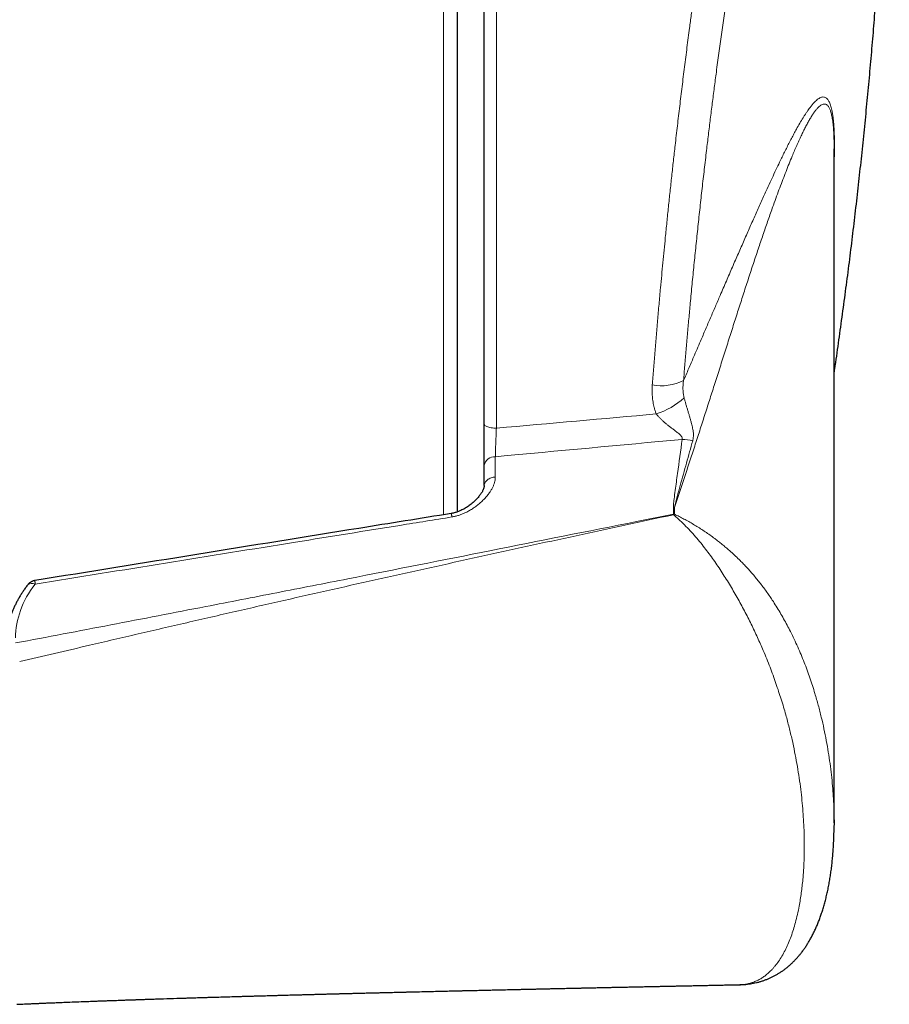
# Model space of a CAD drawing. Header units: millimetres. Extents: x 8 to 1323, y 12 to 708.
# Tile 18 of 44: x 792 to 824, y 332 to 368. Entities that reach past the tile are written whole.
import ezdxf

# ---------------------------------------------------------------- set-up
doc = ezdxf.new("R2010")
doc.units = ezdxf.units.MM

msp = doc.modelspace()

# ---------------------------------------------------------------- linework, layer by layer
at = {"color": 8, "linetype": 'Continuous', "lineweight": 0}
for p, q in [((807.864, 349.794), (807.864, 388.451)), ((809.814, 388.451), (809.814, 352.991)), ((809.774, 351.937), (809.774, 351.187)), ((814.994, 349.545), (816.353, 349.817)), ((816.353, 349.817), (816.353, 350.066)), ((816.39, 350.068), (816.39, 349.819))]:
    msp.add_line(p, q, dxfattribs=at)
at = {"color": 7, "linetype": 'Continuous', "lineweight": 30}
for p, q in [((809.364, 353.144), (809.364, 388.001)), ((808.364, 387.951), (808.364, 349.897)), ((822.292, 363.405), (822.292, 363.304)), ((822.292, 338.415), (822.292, 363.304)), ((809.364, 350.87), (809.364, 351.62)), ((822.291, 338.523), (822.292, 338.326))]:
    msp.add_line(p, q, dxfattribs=at)
at = {"color": 8, "linetype": 'Continuous', "lineweight": 0, "flags": 128}
msp.add_lwpolyline([(809.814, 352.991), (809.763, 352.992), (809.714, 352.995), (809.665, 353), (809.619, 353.007), (809.574, 353.015), (809.533, 353.025), (809.496, 353.036), (809.462, 353.049), (809.433, 353.063), (809.408, 353.078), (809.389, 353.093), (809.375, 353.11), (809.367, 353.127), (809.364, 353.144)], dxfattribs=at)
at = {"color": 8, "linetype": 'Continuous', "lineweight": 0}
for centre, radius, start, end in [((815.908, 356.421), 1.865, 259.7019, 296.1075), ((814.923, 356.079), 2.681, 287.2649, 312.8998), ((816.666, 350.865), 1.712, 76.457, 89.5853), ((809.747, 351.548), 0.39, 86.0351, 169.3179), ((816.458, 348.379), 1.69, 92.3234, 93.5691), ((816.458, 348.13), 1.69, 92.3234, 93.5691), ((810.601, 348.213), 5.972, 15.3769, 15.5879), ((817.33, 348.532), 1.594, 126.1287, 127.5134), ((792.657, 347.017), 0.245, 62.2143, 133.367)]:
    msp.add_arc(centre, radius, start, end, dxfattribs=at)
for centre, major_axis, ratio, start_param, end_param in [((676.9, 361.951), (311.723, 18.806), 0.059895, 5.149264, 5.170314), ((676.988, 361.247), (311.722, 19.521), 0.062137, 5.148535, 5.173159), ((797.592, 345.597), (5.525, 0.684), 0.701687, 2.53814, 3.054933)]:
    msp.add_ellipse(centre, major_axis=major_axis, ratio=ratio, start_param=start_param, end_param=end_param, dxfattribs=at)
for points, knots in [([(815.575, 354.586), (815.59, 354.782), (815.62, 355.175), (815.668, 355.767), (815.717, 356.364), (815.769, 356.964), (815.822, 357.568), (815.873, 358.126), (815.92, 358.637), (815.964, 359.101), (816.009, 359.566), (816.058, 360.064), (816.112, 360.597), (816.171, 361.163), (816.23, 361.73), (816.292, 362.297), (816.354, 362.866), (816.424, 363.487), (816.501, 364.16), (816.587, 364.884), (816.674, 365.608), (816.764, 366.331), (816.855, 367.051), (816.939, 367.691), (817.013, 368.252), (817.078, 368.734), (817.144, 369.215), (817.211, 369.693), (817.278, 370.169), (817.341, 370.606), (817.399, 371.003), (817.452, 371.363), (817.505, 371.72), (817.575, 372.184), (817.662, 372.75), (817.767, 373.414), (817.872, 374.071), (817.979, 374.72), (818.087, 375.36), (818.184, 375.923), (818.27, 376.412), (818.345, 376.829), (818.42, 377.241), (818.495, 377.648), (818.571, 378.05), (818.641, 378.416), (818.705, 378.746), (818.763, 379.043), (818.822, 379.337), (818.898, 379.714), (818.993, 380.17), (819.105, 380.699), (819.208, 381.171), (819.301, 381.59), (819.386, 381.959), (819.47, 382.32), (819.552, 382.661), (819.631, 382.982), (819.707, 383.286), (819.783, 383.582), (819.858, 383.871), (819.934, 384.152), (820.003, 384.404), (820.067, 384.628), (820.124, 384.828), (820.182, 385.022), (820.238, 385.208), (820.293, 385.387), (820.346, 385.557), (820.4, 385.723), (820.462, 385.912), (820.533, 386.12), (820.612, 386.344), (820.69, 386.557), (820.759, 386.737), (820.819, 386.886), (820.87, 387.01), (820.921, 387.128), (820.98, 387.262), (821.048, 387.409), (821.124, 387.562), (821.199, 387.704), (821.265, 387.82), (821.323, 387.914), (821.373, 387.99), (821.422, 388.06), (821.484, 388.143), (821.56, 388.232), (821.648, 388.317), (821.727, 388.377), (821.797, 388.416), (821.86, 388.439), (821.911, 388.451), (821.941, 388.45), (821.952, 388.45)], [0, 0, 0, 0, 0.012377, 0.024756, 0.037134, 0.049571, 0.062011, 0.074448, 0.083917, 0.093386, 0.102867, 0.112347, 0.123848, 0.13535, 0.146851, 0.158399, 0.169949, 0.181497, 0.196299, 0.211104, 0.225906, 0.240809, 0.255715, 0.270618, 0.280759, 0.290901, 0.301042, 0.311215, 0.321388, 0.331561, 0.339378, 0.347195, 0.355018, 0.362841, 0.377772, 0.392705, 0.407636, 0.422668, 0.437703, 0.452736, 0.462965, 0.473195, 0.483424, 0.493685, 0.503947, 0.514209, 0.522093, 0.529978, 0.53787, 0.545761, 0.560819, 0.57588, 0.590938, 0.60231, 0.613683, 0.625057, 0.636428, 0.646748, 0.657069, 0.667389, 0.677743, 0.688097, 0.69845, 0.706408, 0.714366, 0.722331, 0.730296, 0.737853, 0.74541, 0.752972, 0.760535, 0.771922, 0.783309, 0.794716, 0.806122, 0.813691, 0.82126, 0.828834, 0.836409, 0.848108, 0.859807, 0.871528, 0.883249, 0.891226, 0.899202, 0.907186, 0.915169, 0.930157, 0.945147, 0.960135, 0.971454, 0.982776, 0.994097, 1, 1, 1, 1]), ([(824.241, 375.632), (824.248, 375.815), (824.261, 376.16), (824.278, 376.655), (824.292, 377.123), (824.304, 377.582), (824.314, 378.034), (824.322, 378.506), (824.328, 378.996), (824.331, 379.503), (824.332, 379.999), (824.329, 380.484), (824.323, 380.957), (824.314, 381.415), (824.302, 381.858), (824.288, 382.261), (824.272, 382.625), (824.256, 382.955), (824.237, 383.273), (824.216, 383.58), (824.191, 383.897), (824.162, 384.22), (824.129, 384.546), (824.092, 384.856), (824.052, 385.149), (824.009, 385.426), (823.963, 385.684), (823.914, 385.924), (823.866, 386.131), (823.818, 386.31), (823.771, 386.463), (823.723, 386.604), (823.673, 386.731), (823.617, 386.854), (823.555, 386.967), (823.488, 387.067), (823.417, 387.149), (823.343, 387.21), (823.267, 387.252), (823.188, 387.273), (823.107, 387.274), (823.029, 387.256), (822.954, 387.223), (822.882, 387.178), (822.81, 387.119), (822.735, 387.047), (822.659, 386.96), (822.582, 386.861), (822.504, 386.747), (822.423, 386.617), (822.339, 386.471), (822.252, 386.307), (822.164, 386.128), (822.077, 385.937), (821.989, 385.734), (821.901, 385.52), (821.81, 385.287), (821.716, 385.033), (821.618, 384.758), (821.52, 384.468), (821.424, 384.173), (821.33, 383.873), (821.238, 383.572), (821.145, 383.252), (821.049, 382.915), (820.951, 382.56), (820.853, 382.192), (820.756, 381.816), (820.659, 381.433), (820.564, 381.043), (820.465, 380.632), (820.364, 380.199), (820.261, 379.744), (820.158, 379.277), (820.052, 378.786), (819.943, 378.27), (819.831, 377.728), (819.72, 377.171), (819.608, 376.599), (819.497, 376.013), (819.386, 375.415), (819.275, 374.807), (819.172, 374.225), (819.076, 373.672), (818.987, 373.149), (818.899, 372.621), (818.811, 372.086), (818.719, 371.513), (818.623, 370.899), (818.522, 370.244), (818.422, 369.579), (818.323, 368.905), (818.225, 368.222), (818.128, 367.533), (818.033, 366.84), (817.946, 366.184), (817.865, 365.567), (817.791, 364.989), (817.718, 364.409), (817.647, 363.827), (817.572, 363.206), (817.495, 362.545), (817.415, 361.845), (817.336, 361.141), (817.26, 360.434), (817.186, 359.724), (817.114, 359.015), (817.044, 358.309), (816.981, 357.646), (816.924, 357.028), (816.872, 356.453), (816.822, 355.881), (816.774, 355.311), (816.744, 354.935), (816.729, 354.747)], [0, 0, 0, 0, 0.008997, 0.016937, 0.02488, 0.032824, 0.040767, 0.048707, 0.058229, 0.067752, 0.077274, 0.08694, 0.096612, 0.106285, 0.115957, 0.125623, 0.13358, 0.14154, 0.149501, 0.157461, 0.165418, 0.17507, 0.184724, 0.194376, 0.204177, 0.213984, 0.223793, 0.2336, 0.243401, 0.251473, 0.259548, 0.267624, 0.275699, 0.283771, 0.293536, 0.303303, 0.313068, 0.322983, 0.332905, 0.342828, 0.35275, 0.362666, 0.370832, 0.379002, 0.387173, 0.395343, 0.403509, 0.411726, 0.419943, 0.42816, 0.436818, 0.445479, 0.454139, 0.462798, 0.471172, 0.479548, 0.487923, 0.496943, 0.505966, 0.51499, 0.52401, 0.532215, 0.540422, 0.548628, 0.557274, 0.565922, 0.574571, 0.583217, 0.591577, 0.599939, 0.6083, 0.617301, 0.626305, 0.635309, 0.64431, 0.654045, 0.66378, 0.673515, 0.683392, 0.693275, 0.70316, 0.713043, 0.72292, 0.731045, 0.739173, 0.747302, 0.755429, 0.763554, 0.773203, 0.782853, 0.792502, 0.802292, 0.812088, 0.821886, 0.831682, 0.841472, 0.849525, 0.85758, 0.865637, 0.873693, 0.881745, 0.891394, 0.901045, 0.910694, 0.920488, 0.930288, 0.940089, 0.949889, 0.959683, 0.967744, 0.975809, 0.983874, 0.991939, 1, 1, 1, 1]), ([(822.292, 362.758), (822.293, 362.785), (822.296, 362.859), (822.299, 362.974), (822.302, 363.106), (822.304, 363.237), (822.305, 363.368), (822.305, 363.498), (822.304, 363.623), (822.301, 363.772), (822.296, 363.94), (822.286, 364.12), (822.273, 364.286), (822.26, 364.417), (822.247, 364.517), (822.236, 364.593), (822.224, 364.664), (822.208, 364.745), (822.187, 364.833), (822.161, 364.921), (822.133, 364.997), (822.104, 365.059), (822.074, 365.108), (822.043, 365.147), (822.006, 365.183), (821.962, 365.21), (821.909, 365.224), (821.853, 365.221), (821.795, 365.204), (821.735, 365.173), (821.67, 365.127), (821.601, 365.066), (821.528, 364.99), (821.453, 364.901), (821.383, 364.81), (821.32, 364.721), (821.263, 364.638), (821.205, 364.549), (821.126, 364.424), (821.025, 364.255), (820.912, 364.056), (820.809, 363.867), (820.717, 363.693), (820.623, 363.511), (820.53, 363.328), (820.438, 363.144), (820.333, 362.929), (820.211, 362.675), (820.071, 362.379), (819.929, 362.073), (819.768, 361.723), (819.587, 361.326), (819.386, 360.878), (819.181, 360.416), (818.97, 359.939), (818.755, 359.447), (818.535, 358.942), (818.31, 358.425), (818.1, 357.938), (817.904, 357.483), (817.723, 357.064), (817.541, 356.639), (817.333, 356.157), (817.125, 355.672), (816.916, 355.184), (816.791, 354.892), (816.729, 354.747)], [0, 0, 0, 0, 0.003249, 0.008741, 0.014256, 0.019771, 0.025717, 0.031662, 0.037638, 0.043613, 0.053756, 0.063899, 0.074176, 0.084454, 0.090392, 0.09633, 0.102288, 0.108247, 0.118296, 0.128344, 0.138467, 0.14859, 0.157722, 0.166856, 0.175987, 0.189796, 0.203605, 0.217587, 0.23157, 0.245616, 0.259662, 0.275105, 0.290549, 0.306039, 0.32153, 0.332595, 0.343661, 0.354737, 0.365814, 0.388214, 0.41063, 0.426646, 0.442661, 0.458693, 0.474725, 0.48949, 0.504258, 0.526407, 0.548556, 0.570731, 0.592906, 0.622454, 0.652002, 0.681592, 0.711182, 0.741185, 0.771188, 0.801222, 0.831256, 0.854351, 0.877446, 0.900552, 0.923659, 0.955083, 0.97754, 1, 1, 1, 1]), ([(816.39, 350.068), (816.457, 350.265), (816.59, 350.659), (816.785, 351.244), (816.976, 351.823), (817.164, 352.397), (817.348, 352.966), (817.53, 353.53), (817.709, 354.088), (817.891, 354.659), (818.077, 355.241), (818.266, 355.835), (818.453, 356.421), (818.637, 356.999), (818.819, 357.567), (818.999, 358.126), (819.178, 358.675), (819.356, 359.213), (819.531, 359.738), (819.706, 360.251), (819.878, 360.75), (820.032, 361.184), (820.167, 361.556), (820.284, 361.871), (820.4, 362.177), (820.515, 362.474), (820.628, 362.76), (820.732, 363.013), (820.825, 363.234), (820.909, 363.426), (820.991, 363.61), (821.073, 363.786), (821.154, 363.954), (821.233, 364.111), (821.311, 364.258), (821.389, 364.395), (821.466, 364.522), (821.542, 364.636), (821.616, 364.736), (821.684, 364.815), (821.746, 364.875), (821.802, 364.918), (821.856, 364.948), (821.908, 364.963), (821.959, 364.962), (822.003, 364.946), (822.039, 364.92), (822.069, 364.888), (822.096, 364.848), (822.12, 364.803), (822.142, 364.753), (822.163, 364.695), (822.182, 364.629), (822.2, 364.554), (822.217, 364.47), (822.233, 364.376), (822.247, 364.274), (822.258, 364.163), (822.269, 364.045), (822.277, 363.917), (822.284, 363.778), (822.289, 363.628), (822.291, 363.503), (822.292, 363.426), (822.292, 363.405)], [0, 0, 0, 0, 0.024466, 0.048932, 0.07341, 0.097888, 0.122401, 0.146914, 0.171438, 0.195962, 0.222997, 0.250031, 0.277081, 0.304131, 0.331166, 0.358201, 0.385258, 0.412314, 0.439351, 0.466388, 0.49346, 0.520532, 0.539221, 0.557912, 0.576601, 0.595339, 0.614079, 0.632816, 0.646977, 0.661138, 0.675316, 0.689494, 0.703709, 0.71793, 0.73206, 0.746197, 0.760756, 0.775314, 0.789923, 0.804532, 0.816407, 0.828282, 0.840208, 0.852133, 0.864261, 0.876388, 0.884538, 0.892691, 0.900841, 0.907661, 0.914481, 0.921331, 0.928181, 0.935139, 0.942098, 0.949101, 0.956104, 0.962888, 0.969672, 0.976512, 0.983351, 0.990381, 0.99741, 1, 1, 1, 1]), ([(815.719, 353.518), (815.705, 353.557), (815.677, 353.636), (815.636, 353.782), (815.598, 353.957), (815.573, 354.164), (815.563, 354.374), (815.571, 354.515), (815.575, 354.586)], [0, 0, 0, 0, 0.114874, 0.230064, 0.420077, 0.610106, 0.805046, 1, 1, 1, 1]), ([(816.729, 354.747), (816.723, 354.706), (816.712, 354.625), (816.705, 354.501), (816.707, 354.376), (816.719, 354.246), (816.738, 354.16), (816.749, 354.115)], [0, 0, 0, 0, 0.192524, 0.385955, 0.582797, 0.78114, 1, 1, 1, 1]), ([(816.749, 354.115), (816.759, 354.078), (816.779, 354.004), (816.811, 353.893), (816.844, 353.781), (816.878, 353.666), (816.914, 353.549), (816.95, 353.431), (816.984, 353.315), (817.021, 353.18), (817.052, 353.058), (817.074, 352.947), (817.088, 352.855), (817.095, 352.755), (817.092, 352.642), (817.076, 352.569), (817.067, 352.53)], [0, 0, 0, 0, 0.0602064, 0.1211813, 0.1840564, 0.247397, 0.3176424, 0.38826, 0.4598323, 0.531667, 0.6429639, 0.6990398, 0.7552566, 0.8328903, 0.9111428, 1, 1, 1, 1]), ([(816.678, 352.577), (816.681, 352.591), (816.686, 352.61), (816.679, 352.641), (816.667, 352.668), (816.641, 352.705), (816.602, 352.747), (816.552, 352.792), (816.476, 352.853), (816.387, 352.92), (816.287, 352.995), (816.196, 353.064), (816.105, 353.136), (816.019, 353.209), (815.937, 353.283), (815.86, 353.357), (815.786, 353.435), (815.742, 353.491), (815.719, 353.518)], [0, 0, 0, 0, 0.039394, 0.054114, 0.085817, 0.118684, 0.166784, 0.219878, 0.273017, 0.380995, 0.460789, 0.540583, 0.621419, 0.702243, 0.775638, 0.849015, 0.924529, 1, 1, 1, 1]), ([(809.814, 352.991), (809.812, 352.953), (809.809, 352.888), (809.805, 352.792), (809.801, 352.708), (809.798, 352.623), (809.795, 352.538), (809.791, 352.454), (809.788, 352.372), (809.785, 352.291), (809.783, 352.213), (809.78, 352.138), (809.778, 352.067), (809.776, 352), (809.775, 351.958), (809.774, 351.937)], [0, 0, 0, 0, 0.107024, 0.180408, 0.254291, 0.329754, 0.405764, 0.478798, 0.552331, 0.627443, 0.703105, 0.776008, 0.849417, 0.92443, 1, 1, 1, 1]), ([(816.353, 350.066), (816.354, 350.1), (816.356, 350.17), (816.367, 350.274), (816.388, 350.449), (816.433, 350.797), (816.535, 351.53), (816.621, 352.158), (816.678, 352.577)], [0, 0, 0, 0, 0.041551, 0.083132, 0.124715, 0.249689, 0.499787, 1, 1, 1, 1]), ([(817.067, 352.53), (816.991, 352.255), (816.838, 351.707), (816.646, 351.019), (816.512, 350.539), (816.448, 350.304), (816.413, 350.169), (816.398, 350.101), (816.39, 350.068)], [0, 0, 0, 0, 0.337946, 0.675924, 0.837949, 0.918966, 0.959479, 1, 1, 1, 1]), ([(809.774, 351.187), (809.773, 351.163), (809.772, 351.113), (809.758, 351.03), (809.732, 350.938), (809.692, 350.837), (809.641, 350.738), (809.576, 350.634), (809.496, 350.524), (809.399, 350.41), (809.291, 350.3), (809.176, 350.198), (809.054, 350.102), (808.927, 350.014), (808.791, 349.932), (808.659, 349.865), (808.534, 349.811), (808.417, 349.77), (808.297, 349.735), (808.214, 349.72), (808.172, 349.712)], [0, 0, 0, 0, 0.038547, 0.077101, 0.130435, 0.183942, 0.237512, 0.290932, 0.357881, 0.425001, 0.49214, 0.559113, 0.622361, 0.685797, 0.749157, 0.812303, 0.859179, 0.90625, 0.953238, 1, 1, 1, 1]), ([(816.359, 349.796), (815.159, 349.538), (812.758, 349.022), (809.158, 348.237), (805.56, 347.442), (802.563, 346.768), (800.167, 346.222), (798.37, 345.809), (796.573, 345.393), (794.516, 344.914), (793.059, 344.572), (792.2, 344.37)], [0, 0, 0, 0, 0.14881, 0.297622, 0.446514, 0.595408, 0.669859, 0.744311, 0.818764, 0.893218, 1, 1, 1, 1]), ([(808.141, 349.839), (808.141, 349.839), (808.142, 349.84), (808.145, 349.833), (808.148, 349.821), (808.153, 349.802), (808.159, 349.778), (808.165, 349.748), (808.17, 349.724), (808.172, 349.712)], [0, 0, 0, 0, 0.086231, 0.238526, 0.390821, 0.543116, 0.69541, 0.847705, 1, 1, 1, 1]), ([(818.806, 332.442), (818.83, 332.442), (818.903, 332.442), (819.021, 332.457), (819.159, 332.485), (819.294, 332.526), (819.424, 332.578), (819.549, 332.642), (819.669, 332.716), (819.785, 332.801), (819.895, 332.896), (819.99, 332.991), (820.071, 333.082), (820.164, 333.196), (820.274, 333.348), (820.396, 333.545), (820.508, 333.758), (820.611, 333.984), (820.705, 334.224), (820.789, 334.475), (820.868, 334.745), (820.94, 335.034), (820.998, 335.317), (821.044, 335.582), (821.081, 335.826), (821.111, 336.075), (821.14, 336.356), (821.164, 336.67), (821.18, 336.994), (821.189, 337.296), (821.191, 337.574), (821.188, 337.856), (821.18, 338.176), (821.162, 338.536), (821.134, 338.937), (821.095, 339.344), (821.047, 339.758), (820.988, 340.178), (820.917, 340.607), (820.835, 341.044), (820.756, 341.416), (820.686, 341.716), (820.63, 341.944), (820.571, 342.174), (820.503, 342.422), (820.426, 342.691), (820.338, 342.98), (820.244, 343.272), (820.144, 343.567), (820.037, 343.865), (819.924, 344.168), (819.804, 344.472), (819.686, 344.757), (819.571, 345.021), (819.462, 345.264), (819.348, 345.508), (819.229, 345.753), (819.106, 345.999), (818.978, 346.244), (818.846, 346.489), (818.709, 346.736), (818.568, 346.981), (818.422, 347.228), (818.272, 347.472), (818.118, 347.714), (817.96, 347.951), (817.797, 348.185), (817.63, 348.413), (817.453, 348.643), (817.266, 348.872), (817.07, 349.099), (816.869, 349.315), (816.694, 349.49), (816.548, 349.628), (816.446, 349.72), (816.383, 349.775), (816.359, 349.796)], [0, 0, 0, 0, 0.005516, 0.017086, 0.028651, 0.040237, 0.051966, 0.063695, 0.075496, 0.087297, 0.099229, 0.111177, 0.119716, 0.128255, 0.145366, 0.162566, 0.179791, 0.197292, 0.214814, 0.232393, 0.249988, 0.269489, 0.289009, 0.303706, 0.318404, 0.333127, 0.347849, 0.367376, 0.386916, 0.401969, 0.417023, 0.432098, 0.447172, 0.467658, 0.488159, 0.508597, 0.529051, 0.549556, 0.570079, 0.590829, 0.611603, 0.622032, 0.632461, 0.642906, 0.653351, 0.666192, 0.679042, 0.691925, 0.70482, 0.717863, 0.730923, 0.744035, 0.757168, 0.767509, 0.777861, 0.788316, 0.79877, 0.809284, 0.819797, 0.83043, 0.841083, 0.851918, 0.862776, 0.873837, 0.884897, 0.896071, 0.907246, 0.918634, 0.930051, 0.94272, 0.955462, 0.968241, 0.98109, 0.988321, 0.995558, 1, 1, 1, 1]), ([(816.39, 349.819), (816.421, 349.804), (816.51, 349.76), (816.657, 349.684), (816.832, 349.591), (817.006, 349.492), (817.182, 349.389), (817.357, 349.279), (817.532, 349.164), (817.707, 349.043), (817.869, 348.925), (818.019, 348.811), (818.157, 348.701), (818.294, 348.587), (818.445, 348.457), (818.609, 348.308), (818.77, 348.153), (818.914, 348.008), (819.042, 347.873), (819.168, 347.736), (819.292, 347.593), (819.416, 347.446), (819.54, 347.292), (819.662, 347.134), (819.781, 346.972), (819.897, 346.808), (820.023, 346.623), (820.156, 346.416), (820.295, 346.186), (820.429, 345.954), (820.557, 345.72), (820.687, 345.468), (820.818, 345.199), (820.948, 344.914), (821.071, 344.628), (821.187, 344.342), (821.296, 344.056), (821.398, 343.769), (821.493, 343.483), (821.576, 343.219), (821.647, 342.977), (821.708, 342.757), (821.766, 342.538), (821.838, 342.247), (821.92, 341.885), (822.006, 341.455), (822.08, 341.028), (822.143, 340.606), (822.194, 340.188), (822.234, 339.785), (822.263, 339.395), (822.281, 339.021), (822.291, 338.73), (822.291, 338.566), (822.291, 338.523)], [0, 0, 0, 0, 0.007729, 0.022009, 0.036289, 0.050631, 0.064974, 0.079461, 0.093949, 0.108519, 0.123089, 0.134936, 0.146783, 0.158679, 0.170574, 0.186653, 0.202762, 0.215011, 0.22726, 0.23956, 0.25186, 0.264787, 0.277728, 0.291103, 0.304478, 0.317905, 0.331331, 0.349427, 0.367548, 0.385849, 0.404174, 0.422542, 0.444577, 0.466671, 0.488795, 0.5111, 0.533428, 0.555925, 0.578441, 0.600995, 0.618607, 0.636227, 0.653895, 0.671562, 0.706943, 0.74262, 0.778333, 0.814316, 0.85033, 0.886405, 0.920211, 0.954059, 0.987927, 1, 1, 1, 1]), ([(814.994, 349.545), (813.189, 349.184), (809.635, 348.474), (805.204, 347.6), (801.703, 346.915), (798.782, 346.347), (795.563, 345.727), (793.219, 345.281), (792.047, 345.059)], [0, 0, 0, 0, 0.236322, 0.465137, 0.579546, 0.693955, 0.846977, 1, 1, 1, 1]), ([(808.172, 349.712), (807.531, 349.609), (805.605, 349.3), (800.472, 348.474), (795.98, 347.75), (792.771, 347.234)], [0, 0, 0, 0, 0.125, 0.375, 1, 1, 1, 1]), ([(792.765, 347.365), (792.765, 347.365), (792.764, 347.366), (792.764, 347.358), (792.765, 347.336), (792.766, 347.302), (792.769, 347.266), (792.771, 347.241), (792.771, 347.234)], [0, 0, 0, 0, 0.031789, 0.253155, 0.474524, 0.690963, 0.907405, 1, 1, 1, 1])]:
    msp.add_open_spline(points, degree=3, knots=knots, dxfattribs=at)
at = {"color": 7, "linetype": 'Continuous', "lineweight": 30}
for points, knots in [([(822.292, 355.012), (822.301, 355.068), (822.357, 355.441), (822.455, 356.132), (822.588, 357.085), (822.716, 358.038), (822.84, 358.993), (822.959, 359.947), (823.073, 360.903), (823.182, 361.859), (823.287, 362.815), (823.387, 363.772), (823.483, 364.73), (823.574, 365.687), (823.66, 366.646), (823.742, 367.604), (823.819, 368.564), (823.892, 369.523), (823.959, 370.483), (824.022, 371.443), (824.081, 372.403), (824.134, 373.364), (824.172, 374.082), (824.19, 374.48), (824.194, 374.557)], [0, 0, 0, 0, 0.008649, 0.0576246, 0.1066004, 0.1555763, 0.2045524, 0.2535287, 0.3025051, 0.3514816, 0.4004581, 0.4494348, 0.4984114, 0.5473881, 0.5963648, 0.6453415, 0.6943182, 0.7432948, 0.7922713, 0.8412477, 0.890224, 0.9392001, 0.9881761, 1, 1, 1, 1]), ([(809.364, 351.62), (809.364, 351.658), (809.364, 351.732), (809.364, 351.858), (809.364, 351.991), (809.364, 352.132), (809.364, 352.279), (809.364, 352.427), (809.364, 352.574), (809.364, 352.719), (809.364, 352.863), (809.364, 353.006), (809.364, 353.098), (809.364, 353.144)], [0, 0, 0, 0, 0.0933333, 0.1866708, 0.2800028, 0.3733358, 0.4666718, 0.5600083, 0.6480192, 0.7360226, 0.8240131, 0.9120034, 1, 1, 1, 1]), ([(809.363, 350.876), (809.363, 350.872), (809.363, 350.862), (809.362, 350.849), (809.361, 350.837), (809.361, 350.833), (809.36, 350.827), (809.357, 350.815), (809.353, 350.794), (809.343, 350.764), (809.331, 350.732), (809.316, 350.696), (809.295, 350.655), (809.269, 350.609), (809.238, 350.562), (809.202, 350.512), (809.162, 350.462), (809.117, 350.41), (809.066, 350.356), (809.011, 350.302), (808.95, 350.246), (808.884, 350.192), (808.815, 350.139), (808.746, 350.091), (808.677, 350.047), (808.608, 350.007), (808.538, 349.971), (808.472, 349.94), (808.41, 349.915), (808.35, 349.893), (808.29, 349.874), (808.228, 349.858), (808.178, 349.846), (808.149, 349.842), (808.14, 349.84)], [0, 0, 0, 0, 0.007948, 0.024726, 0.040166, 0.05041, 0.057062, 0.063581, 0.09323, 0.123402, 0.150198, 0.178337, 0.215071, 0.252247, 0.290168, 0.329069, 0.369124, 0.410454, 0.453137, 0.497219, 0.542402, 0.590896, 0.637215, 0.681391, 0.723555, 0.763875, 0.802539, 0.839757, 0.870733, 0.899632, 0.929888, 0.95947, 0.98873, 1, 1, 1, 1]), ([(808.141, 349.84), (807.005, 349.657), (801.88, 348.833), (796.755, 348.007), (792.765, 347.365)], [0, 0, 0, 0, 0.2215362, 1, 1, 1, 1]), ([(792.765, 347.365), (792.754, 347.363), (792.732, 347.359), (792.697, 347.349), (792.662, 347.335), (792.629, 347.319), (792.598, 347.299), (792.568, 347.278), (792.541, 347.253), (792.515, 347.226), (792.497, 347.207), (792.489, 347.195), (792.489, 347.195)], [0, 0, 0, 0, 0.094973, 0.208637, 0.320656, 0.431414, 0.541511, 0.651995, 0.76202, 0.874259, 0.992519, 1, 1, 1, 1]), ([(792.489, 347.195), (792.474, 347.175), (792.431, 347.118), (792.363, 347.023), (792.287, 346.91), (792.215, 346.795), (792.147, 346.679), (792.084, 346.562), (792.026, 346.444), (791.972, 346.325), (791.922, 346.206), (791.877, 346.085), (791.837, 345.964), (791.801, 345.843), (791.77, 345.721), (791.744, 345.599), (791.722, 345.477), (791.705, 345.355), (791.692, 345.233), (791.685, 345.113), (791.682, 345.025), (791.682, 344.978), (791.682, 344.969)], [0, 0, 0, 0, 0.029337, 0.083523, 0.13766, 0.191725, 0.24571, 0.29961, 0.353421, 0.407136, 0.460754, 0.51427, 0.567684, 0.620995, 0.674203, 0.727313, 0.780326, 0.83325, 0.88609, 0.938855, 0.988714, 1, 1, 1, 1]), ([(818.807, 332.441), (818.825, 332.441), (818.881, 332.442), (818.975, 332.448), (819.089, 332.459), (819.201, 332.474), (819.313, 332.494), (819.424, 332.518), (819.533, 332.546), (819.641, 332.579), (819.748, 332.616), (819.853, 332.657), (819.956, 332.702), (820.057, 332.752), (820.156, 332.806), (820.254, 332.863), (820.349, 332.925), (820.442, 332.99), (820.533, 333.06), (820.622, 333.133), (820.709, 333.211), (820.793, 333.292), (820.876, 333.378), (820.957, 333.468), (821.036, 333.562), (821.113, 333.66), (821.188, 333.764), (821.261, 333.872), (821.333, 333.985), (821.402, 334.103), (821.47, 334.227), (821.536, 334.356), (821.6, 334.491), (821.662, 334.632), (821.722, 334.778), (821.779, 334.93), (821.833, 335.088), (821.885, 335.252), (821.935, 335.423), (821.982, 335.6), (822.026, 335.782), (822.067, 335.97), (822.104, 336.162), (822.139, 336.357), (822.169, 336.557), (822.197, 336.761), (822.221, 336.97), (822.242, 337.183), (822.259, 337.4), (822.273, 337.623), (822.283, 337.849), (822.289, 338.082), (822.292, 338.24), (822.292, 338.321), (822.292, 338.322)], [0, 0, 0, 0, 0.006466, 0.020523, 0.034333, 0.048385, 0.062494, 0.076658, 0.090877, 0.105147, 0.119465, 0.133811, 0.14812, 0.16267, 0.177256, 0.191907, 0.206658, 0.221541, 0.236594, 0.251889, 0.267358, 0.28301, 0.298964, 0.31525, 0.331902, 0.348952, 0.366433, 0.38438, 0.402826, 0.421803, 0.441344, 0.461536, 0.482264, 0.50355, 0.525384, 0.547791, 0.570793, 0.594413, 0.618672, 0.643571, 0.669385, 0.695296, 0.721452, 0.747866, 0.774547, 0.80151, 0.828768, 0.856335, 0.884227, 0.91246, 0.941054, 0.970029, 0.999405, 1, 1, 1, 1]), ([(792.1, 331.716), (792.107, 331.717), (792.159, 331.719), (792.252, 331.723), (792.375, 331.729), (792.481, 331.733), (792.57, 331.737), (792.642, 331.74), (792.696, 331.743), (792.734, 331.744), (792.76, 331.745), (792.782, 331.746), (792.806, 331.747), (792.835, 331.749), (792.869, 331.75), (792.907, 331.752), (792.981, 331.755), (793.094, 331.76), (793.259, 331.767), (793.448, 331.774), (793.66, 331.783), (794.032, 331.798), (794.376, 331.811), (794.687, 331.823), (794.818, 331.828), (794.944, 331.833), (795.051, 331.837), (795.138, 331.84), (795.207, 331.843), (795.268, 331.845), (795.321, 331.847), (795.368, 331.848), (795.415, 331.85), (795.477, 331.852), (795.56, 331.855), (795.665, 331.859), (795.782, 331.863), (795.893, 331.867), (795.993, 331.871), (796.082, 331.874), (796.172, 331.877), (796.264, 331.88), (796.354, 331.883), (796.435, 331.886), (796.505, 331.888), (796.562, 331.89), (796.61, 331.892), (796.653, 331.894), (796.704, 331.895), (796.771, 331.898), (796.858, 331.9), (796.957, 331.904), (797.062, 331.907), (797.169, 331.911), (797.403, 331.918), (797.764, 331.93), (798.113, 331.941), (798.32, 331.948), (798.379, 331.95), (798.426, 331.951), (798.462, 331.952), (798.5, 331.953), (798.551, 331.955), (798.625, 331.957), (798.72, 331.96), (798.834, 331.964), (798.961, 331.968), (799.096, 331.972), (799.273, 331.977), (799.495, 331.984), (799.764, 331.992), (799.983, 331.998), (800.148, 332.003), (800.253, 332.006), (800.348, 332.009), (800.433, 332.011), (800.506, 332.013), (800.568, 332.015), (800.616, 332.017), (800.652, 332.018), (800.678, 332.018), (800.705, 332.019), (800.739, 332.02), (800.786, 332.021), (800.846, 332.023), (800.933, 332.026), (801.041, 332.029), (801.164, 332.032), (801.284, 332.035), (801.4, 332.039), (801.512, 332.042), (801.616, 332.045), (801.709, 332.047), (801.79, 332.05), (801.869, 332.052), (801.958, 332.054), (802.061, 332.057), (802.176, 332.06), (802.293, 332.063), (802.41, 332.066), (802.551, 332.07), (802.719, 332.075), (802.877, 332.079), (802.999, 332.082), (803.076, 332.084), (803.143, 332.086), (803.199, 332.087), (803.247, 332.089), (803.293, 332.09), (803.346, 332.091), (803.409, 332.093), (803.482, 332.095), (803.658, 332.1), (803.853, 332.105), (804.068, 332.11), (804.205, 332.114), (804.344, 332.117), (804.483, 332.121), (804.61, 332.124), (804.72, 332.127), (804.808, 332.129), (804.886, 332.131), (804.961, 332.133), (805.041, 332.135), (805.138, 332.137), (805.25, 332.14), (805.379, 332.143), (805.516, 332.147), (805.651, 332.15), (805.781, 332.153), (805.906, 332.156), (806.034, 332.16), (806.16, 332.163), (806.275, 332.165), (806.373, 332.168), (806.447, 332.17), (806.502, 332.171), (806.539, 332.172), (806.573, 332.173), (806.613, 332.174), (806.664, 332.175), (806.73, 332.177), (806.892, 332.18), (807.144, 332.187), (807.486, 332.195), (807.752, 332.201), (807.946, 332.206), (808.064, 332.208), (808.176, 332.211), (808.277, 332.213), (808.353, 332.215), (808.408, 332.216), (808.449, 332.217), (808.494, 332.218), (808.549, 332.22), (808.614, 332.221), (808.706, 332.223), (808.824, 332.226), (808.962, 332.229), (809.1, 332.232), (809.233, 332.236), (809.362, 332.239), (809.487, 332.241), (809.626, 332.245), (809.778, 332.248), (809.938, 332.252), (810.083, 332.255), (810.214, 332.258), (810.329, 332.261), (810.425, 332.263), (810.505, 332.265), (810.578, 332.266), (810.658, 332.268), (810.751, 332.27), (810.859, 332.272), (810.983, 332.275), (811.12, 332.278), (811.265, 332.281), (811.414, 332.285), (811.563, 332.288), (811.714, 332.291), (811.854, 332.295), (811.984, 332.297), (812.104, 332.3), (812.225, 332.303), (812.345, 332.305), (812.459, 332.308), (812.568, 332.31), (812.666, 332.312), (812.752, 332.314), (812.814, 332.315), (812.857, 332.316), (812.89, 332.317), (812.929, 332.318), (812.98, 332.319), (813.044, 332.32), (813.121, 332.322), (813.209, 332.324), (813.303, 332.326), (813.399, 332.328), (813.493, 332.33), (813.626, 332.333), (813.796, 332.337), (813.997, 332.341), (814.182, 332.345), (814.352, 332.348), (814.524, 332.352), (814.701, 332.356), (814.885, 332.36), (815.061, 332.363), (815.209, 332.366), (815.329, 332.369), (815.422, 332.371), (815.515, 332.373), (815.617, 332.375), (815.738, 332.378), (815.875, 332.38), (816.024, 332.383), (816.18, 332.387), (816.314, 332.389), (816.425, 332.392), (816.506, 332.393), (816.578, 332.395), (816.637, 332.396), (816.683, 332.397), (816.723, 332.398), (816.766, 332.399), (816.822, 332.4), (816.894, 332.401), (816.983, 332.403), (817.118, 332.406), (817.291, 332.41), (817.483, 332.413), (817.656, 332.417), (817.81, 332.42), (817.952, 332.423), (818.079, 332.426), (818.191, 332.428), (818.275, 332.43), (818.334, 332.431), (818.373, 332.432), (818.418, 332.432), (818.472, 332.433), (818.539, 332.435), (818.619, 332.436), (818.709, 332.438), (818.773, 332.44), (818.806, 332.44)], [0, 0, 0, 0, 0.000685, 0.005873, 0.010439, 0.014381, 0.017696, 0.020383, 0.022439, 0.023815, 0.024625, 0.025357, 0.026262, 0.027339, 0.02859, 0.030014, 0.031596, 0.036899, 0.042631, 0.050017, 0.058018, 0.066439, 0.091571, 0.096474, 0.101366, 0.106196, 0.110574, 0.11342, 0.115979, 0.118253, 0.12024, 0.121941, 0.123561, 0.125531, 0.128832, 0.13282, 0.13732, 0.142005, 0.145227, 0.148529, 0.15191, 0.155371, 0.158847, 0.161953, 0.164485, 0.166631, 0.16839, 0.169821, 0.171442, 0.174124, 0.177373, 0.181186, 0.185203, 0.189189, 0.193146, 0.211421, 0.229663, 0.232347, 0.234569, 0.236327, 0.237621, 0.238562, 0.240577, 0.243354, 0.246895, 0.251201, 0.256108, 0.261149, 0.266294, 0.276, 0.286059, 0.29647, 0.300613, 0.30462, 0.308207, 0.311372, 0.314114, 0.316433, 0.318328, 0.319521, 0.320452, 0.32126, 0.322512, 0.324266, 0.326523, 0.329283, 0.334017, 0.338631, 0.34312, 0.347485, 0.351726, 0.355703, 0.359165, 0.362105, 0.364874, 0.368038, 0.372019, 0.376479, 0.380898, 0.385269, 0.389607, 0.396643, 0.404225, 0.407353, 0.410312, 0.412831, 0.414909, 0.416659, 0.418182, 0.420128, 0.422523, 0.425344, 0.428276, 0.442266, 0.447336, 0.452464, 0.457649, 0.462893, 0.468101, 0.471947, 0.475257, 0.478032, 0.480674, 0.483683, 0.487062, 0.491513, 0.496344, 0.501503, 0.506989, 0.51146, 0.516128, 0.520993, 0.52594, 0.530292, 0.533936, 0.536871, 0.538681, 0.540052, 0.541093, 0.54252, 0.544463, 0.546924, 0.549878, 0.562657, 0.575352, 0.588251, 0.592664, 0.597116, 0.60151, 0.605303, 0.60841, 0.610072, 0.611471, 0.613102, 0.615137, 0.617576, 0.620421, 0.625534, 0.63083, 0.635974, 0.640967, 0.645809, 0.650499, 0.655037, 0.661495, 0.667535, 0.673004, 0.677896, 0.682212, 0.685968, 0.688684, 0.691257, 0.69416, 0.697643, 0.701707, 0.706351, 0.711576, 0.717116, 0.722689, 0.728295, 0.733935, 0.739607, 0.744088, 0.748589, 0.753111, 0.757653, 0.762061, 0.765982, 0.769886, 0.773121, 0.775687, 0.776885, 0.777941, 0.779373, 0.781264, 0.783669, 0.786552, 0.789915, 0.793592, 0.797191, 0.800696, 0.804107, 0.812225, 0.819756, 0.826698, 0.833052, 0.838951, 0.846084, 0.852961, 0.859581, 0.865936, 0.869659, 0.873097, 0.876326, 0.880099, 0.884616, 0.889918, 0.895555, 0.901395, 0.907439, 0.910686, 0.913867, 0.91658, 0.918794, 0.92051, 0.921727, 0.923236, 0.925351, 0.928071, 0.931397, 0.935325, 0.943276, 0.950802, 0.95694, 0.962763, 0.968145, 0.972917, 0.977078, 0.980784, 0.98228, 0.983721, 0.985279, 0.987306, 0.989812, 0.992797, 0.996262, 1, 1, 1, 1])]:
    msp.add_open_spline(points, degree=3, knots=knots, dxfattribs=at)
at = {"color": 8, "linetype": 'Continuous', "lineweight": 0}
msp.add_open_spline([(809.364, 350.87), (809.365, 350.89), (809.368, 350.929), (809.392, 350.986), (809.429, 351.039), (809.48, 351.086), (809.542, 351.126), (809.613, 351.157), (809.692, 351.179), (809.747, 351.184), (809.774, 351.187)], degree=3, dxfattribs=at)

doc.saveas('drawing.dxf')
